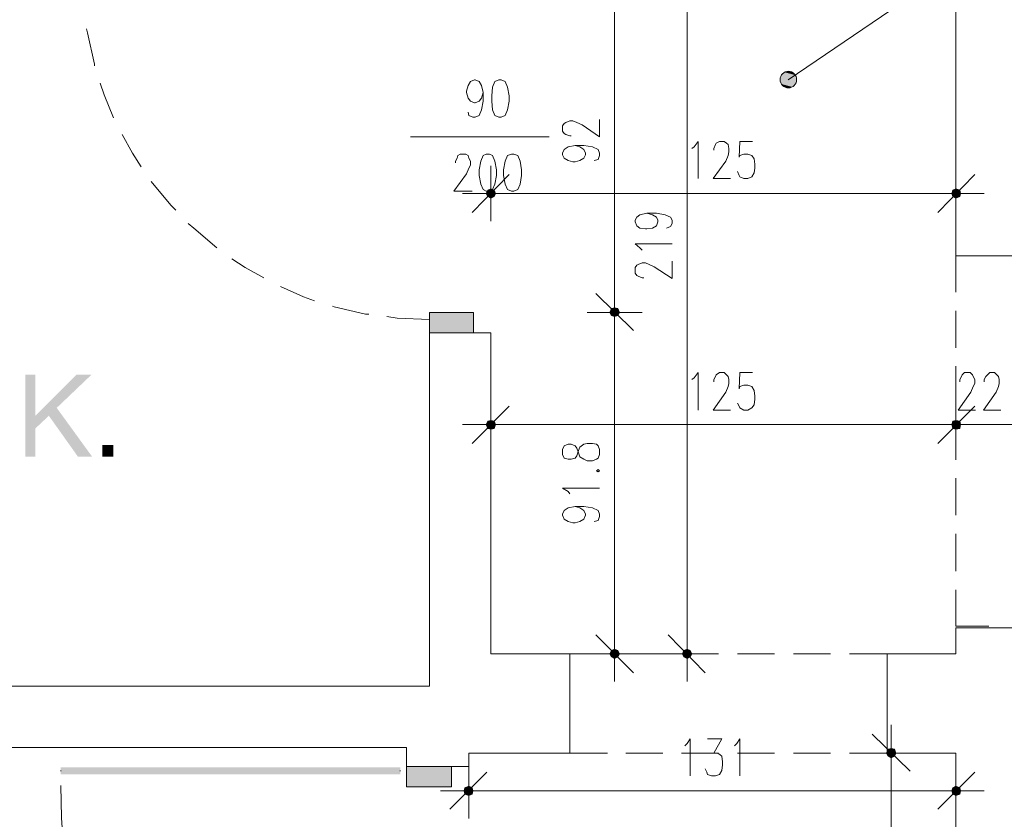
# Model space of a CAD drawing. Header units: millimetres. Extents: x -1147 to 4913, y -2332 to 921.
# Tile 48 of 119: x 2941 to 3206, y -1157 to -942. Entities that reach past the tile are written whole.
import ezdxf

# ---------------------------------------------------------------- set-up
doc = ezdxf.new("R2010")
doc.units = ezdxf.units.MM
doc.header["$LTSCALE"] = 0.2
doc.layers.add('C00-00-00', color=7, linetype='Continuous')

msp = doc.modelspace()

# ---------------------------------------------------------------- hatches: boundary and pattern name
at = {"layer": 'C00-00-00'}
h = msp.add_hatch(color=256, dxfattribs=at)
h.dxf.hatch_style = 2
h.paths.add_polyline_path([(3145.965, -956.725), (3145.753, -957.998), (3150.199, -957.998)])
h = msp.add_hatch(color=256, dxfattribs=at)
h.dxf.hatch_style = 2
h.paths.add_polyline_path([(3146.812, -955.879), (3145.965, -956.725), (3149.986, -956.725)])
h = msp.add_hatch(color=256, dxfattribs=at)
h.dxf.hatch_style = 2
h.paths.add_polyline_path([(3145.965, -956.725), (3149.986, -956.725), (3150.199, -957.998)])
h = msp.add_hatch(color=256, dxfattribs=at)
h.dxf.hatch_style = 2
h.paths.add_polyline_path([(3147.872, -955.67), (3146.812, -955.879), (3149.14, -955.879)])
h = msp.add_hatch(color=256, dxfattribs=at)
h.dxf.hatch_style = 2
h.paths.add_polyline_path([(3146.812, -955.879), (3149.14, -955.879), (3149.986, -956.725)])
h = msp.add_hatch(color=256, dxfattribs=at)
h.dxf.hatch_style = 2
h.paths.add_polyline_path([(3145.753, -957.998), (3145.965, -959.057), (3149.986, -959.057)])
h = msp.add_hatch(color=256, dxfattribs=at)
h.dxf.hatch_style = 2
h.paths.add_polyline_path([(3145.753, -957.998), (3150.199, -957.998), (3149.986, -959.057)])
h = msp.add_hatch(color=256, dxfattribs=at)
h.dxf.hatch_style = 2
h.paths.add_polyline_path([(3145.965, -959.057), (3146.812, -959.904), (3149.14, -959.904)])
h = msp.add_hatch(color=256, dxfattribs=at)
h.dxf.hatch_style = 2
h.paths.add_polyline_path([(3145.965, -959.057), (3149.986, -959.057), (3149.14, -959.904)])
h = msp.add_hatch(color=256, dxfattribs=at)
h.dxf.hatch_style = 2
h.paths.add_polyline_path([(3146.812, -959.904), (3149.14, -959.904), (3147.872, -960.112)])
h = msp.add_hatch(color=256, dxfattribs=at)
h.dxf.hatch_style = 2
h.paths.add_polyline_path([(3069.342, -988.476), (3066.802, -988.476), (3067.223, -987.629)])
h = msp.add_hatch(color=256, dxfattribs=at)
h.dxf.hatch_style = 2
h.paths.add_polyline_path([(3068.917, -989.327), (3069.342, -988.476), (3066.802, -988.476)])
h = msp.add_hatch(color=256, dxfattribs=at)
h.dxf.hatch_style = 2
h.paths.add_polyline_path([(3068.917, -989.327), (3067.223, -989.327), (3066.802, -988.476)])
h = msp.add_hatch(color=256, dxfattribs=at)
h.dxf.hatch_style = 2
h.paths.add_polyline_path([(3068.917, -987.629), (3067.223, -987.629), (3068.07, -987.208)])
h = msp.add_hatch(color=256, dxfattribs=at)
h.dxf.hatch_style = 2
h.paths.add_polyline_path([(3069.342, -988.476), (3068.917, -987.629), (3067.223, -987.629)])
h = msp.add_hatch(color=256, dxfattribs=at)
h.dxf.hatch_style = 2
h.paths.add_polyline_path([(3192.106, -987.629), (3191.898, -988.476), (3194.225, -988.476)])
h = msp.add_hatch(color=256, dxfattribs=at)
h.dxf.hatch_style = 2
h.paths.add_polyline_path([(3191.898, -988.476), (3192.106, -989.327), (3194.012, -989.327)])
h = msp.add_hatch(color=256, dxfattribs=at)
h.dxf.hatch_style = 2
h.paths.add_polyline_path([(3191.898, -988.476), (3194.225, -988.476), (3194.012, -989.327)])
h = msp.add_hatch(color=256, dxfattribs=at)
h.dxf.hatch_style = 2
h.paths.add_polyline_path([(3192.957, -987.208), (3192.106, -987.629), (3194.012, -987.629)])
h = msp.add_hatch(color=256, dxfattribs=at)
h.dxf.hatch_style = 2
h.paths.add_polyline_path([(3192.106, -987.629), (3194.012, -987.629), (3194.225, -988.476)])
h = msp.add_hatch(color=256, dxfattribs=at)
h.dxf.hatch_style = 2
h.paths.add_polyline_path([(3068.07, -989.748), (3068.917, -989.327), (3067.223, -989.327)])
h = msp.add_hatch(color=256, dxfattribs=at)
h.dxf.hatch_style = 2
h.paths.add_polyline_path([(3192.106, -989.327), (3194.012, -989.327), (3192.957, -989.748)])
h = msp.add_hatch(color=256, dxfattribs=at)
h.dxf.hatch_style = 2
h.paths.add_polyline_path([(3051.561, -1020.439), (3063.415, -1020.439), (3063.415, -1025.941)])
h = msp.add_hatch(color=256, dxfattribs=at)
h.dxf.hatch_style = 2
h.paths.add_polyline_path([(3051.561, -1020.439), (3051.561, -1025.941), (3063.415, -1025.941)])
h = msp.add_hatch(color=256, dxfattribs=at)
h.dxf.hatch_style = 2
h.paths.add_polyline_path([(3100.455, -1019.379), (3100.455, -1021.286), (3100.033, -1020.439)])
h = msp.add_hatch(color=256, dxfattribs=at)
h.dxf.hatch_style = 2
h.paths.add_polyline_path([(3100.033, -1020.439), (3100.455, -1021.286), (3100.455, -1019.379)])
h = msp.add_hatch(color=256, dxfattribs=at)
h.dxf.hatch_style = 2
h.paths.add_polyline_path([(3101.301, -1019.171), (3100.455, -1019.379), (3100.455, -1021.286)])
h = msp.add_hatch(color=256, dxfattribs=at)
h.dxf.hatch_style = 2
h.paths.add_polyline_path([(3101.301, -1019.171), (3101.301, -1021.498), (3100.455, -1021.286)])
h = msp.add_hatch(color=256, dxfattribs=at)
h.dxf.hatch_style = 2
h.paths.add_polyline_path([(3100.455, -1021.286), (3101.301, -1021.498), (3101.301, -1019.171)])
h = msp.add_hatch(color=256, dxfattribs=at)
h.dxf.hatch_style = 2
h.paths.add_polyline_path([(3100.455, -1021.286), (3100.455, -1019.379), (3101.301, -1019.171)])
h = msp.add_hatch(color=256, dxfattribs=at)
h.dxf.hatch_style = 2
h.paths.add_polyline_path([(3102.148, -1019.379), (3101.301, -1019.171), (3101.301, -1021.498)])
h = msp.add_hatch(color=256, dxfattribs=at)
h.dxf.hatch_style = 2
h.paths.add_polyline_path([(3101.301, -1021.498), (3101.301, -1019.171), (3102.148, -1019.379)])
h = msp.add_hatch(color=256, dxfattribs=at)
h.dxf.hatch_style = 2
h.paths.add_polyline_path([(3102.148, -1019.379), (3102.148, -1021.286), (3101.301, -1021.498)])
h = msp.add_hatch(color=256, dxfattribs=at)
h.dxf.hatch_style = 2
h.paths.add_polyline_path([(3101.301, -1021.498), (3102.148, -1021.286), (3102.148, -1019.379)])
h = msp.add_hatch(color=256, dxfattribs=at)
h.dxf.hatch_style = 2
h.paths.add_polyline_path([(3102.573, -1020.439), (3102.148, -1019.379), (3102.148, -1021.286)])
h = msp.add_hatch(color=256, dxfattribs=at)
h.dxf.hatch_style = 2
h.paths.add_polyline_path([(3102.148, -1021.286), (3102.148, -1019.379), (3102.573, -1020.439)])
h = msp.add_hatch(color=256, dxfattribs=at)
h.dxf.hatch_style = 2
h.paths.add_polyline_path([(2945.728, -1037.161), (2942.975, -1037.161), (2942.975, -1059.176), (2945.728, -1059.176), (2945.728, -1048.168)])
h = msp.add_hatch(color=256, dxfattribs=at)
h.dxf.hatch_style = 2
h.paths.add_polyline_path([(2960.756, -1037.161), (2956.735, -1037.161), (2945.728, -1048.168), (2945.728, -1051.555), (2949.327, -1048.168), (2951.442, -1046.049)])
h = msp.add_hatch(color=256, dxfattribs=at)
h.dxf.hatch_style = 2
h.paths.add_polyline_path([(2951.442, -1046.049), (2949.327, -1048.168), (2957.156, -1059.176), (2960.969, -1059.176)])
h = msp.add_hatch(color=256, dxfattribs=at)
h.dxf.hatch_style = 2
h.paths.add_polyline_path([(3069.342, -1050.496), (3066.802, -1050.496), (3067.223, -1049.649)])
h = msp.add_hatch(color=256, dxfattribs=at)
h.dxf.hatch_style = 2
h.paths.add_polyline_path([(3068.917, -1049.649), (3067.223, -1049.649), (3068.07, -1049.436)])
h = msp.add_hatch(color=256, dxfattribs=at)
h.dxf.hatch_style = 2
h.paths.add_polyline_path([(3069.342, -1050.496), (3068.917, -1049.649), (3067.223, -1049.649)])
h = msp.add_hatch(color=256, dxfattribs=at)
h.dxf.hatch_style = 2
h.paths.add_polyline_path([(3192.106, -1049.649), (3191.898, -1050.496), (3194.225, -1050.496)])
h = msp.add_hatch(color=256, dxfattribs=at)
h.dxf.hatch_style = 2
h.paths.add_polyline_path([(3192.106, -1049.649), (3191.898, -1050.496), (3194.225, -1050.496)])
h = msp.add_hatch(color=256, dxfattribs=at)
h.dxf.hatch_style = 2
h.paths.add_polyline_path([(3192.957, -1049.436), (3192.106, -1049.649), (3194.012, -1049.649)])
h = msp.add_hatch(color=256, dxfattribs=at)
h.dxf.hatch_style = 2
h.paths.add_polyline_path([(3192.957, -1049.436), (3192.106, -1049.649), (3194.012, -1049.649)])
h = msp.add_hatch(color=256, dxfattribs=at)
h.dxf.hatch_style = 2
h.paths.add_polyline_path([(3192.106, -1049.649), (3194.012, -1049.649), (3194.225, -1050.496)])
h = msp.add_hatch(color=256, dxfattribs=at)
h.dxf.hatch_style = 2
h.paths.add_polyline_path([(3192.106, -1049.649), (3194.012, -1049.649), (3194.225, -1050.496)])
h = msp.add_hatch(color=256, dxfattribs=at)
h.dxf.hatch_style = 2
h.paths.add_polyline_path([(3068.917, -1051.555), (3069.342, -1050.496), (3066.802, -1050.496)])
h = msp.add_hatch(color=256, dxfattribs=at)
h.dxf.hatch_style = 2
h.paths.add_polyline_path([(3068.917, -1051.555), (3067.223, -1051.555), (3066.802, -1050.496)])
h = msp.add_hatch(color=256, dxfattribs=at)
h.dxf.hatch_style = 2
h.paths.add_polyline_path([(3068.07, -1051.764), (3068.917, -1051.555), (3067.223, -1051.555)])
h = msp.add_hatch(color=256, dxfattribs=at)
h.dxf.hatch_style = 2
h.paths.add_polyline_path([(3191.898, -1050.496), (3192.106, -1051.555), (3194.012, -1051.555)])
h = msp.add_hatch(color=256, dxfattribs=at)
h.dxf.hatch_style = 2
h.paths.add_polyline_path([(3191.898, -1050.496), (3194.225, -1050.496), (3194.012, -1051.555)])
h = msp.add_hatch(color=256, dxfattribs=at)
h.dxf.hatch_style = 2
h.paths.add_polyline_path([(3191.898, -1050.496), (3192.106, -1051.555), (3194.012, -1051.555)])
h = msp.add_hatch(color=256, dxfattribs=at)
h.dxf.hatch_style = 2
h.paths.add_polyline_path([(3191.898, -1050.496), (3194.225, -1050.496), (3194.012, -1051.555)])
h = msp.add_hatch(color=256, dxfattribs=at)
h.dxf.hatch_style = 2
h.paths.add_polyline_path([(3192.106, -1051.555), (3194.012, -1051.555), (3192.957, -1051.764)])
h = msp.add_hatch(color=256, dxfattribs=at)
h.dxf.hatch_style = 2
h.paths.add_polyline_path([(3192.106, -1051.555), (3194.012, -1051.555), (3192.957, -1051.764)])
h = msp.add_hatch(color=256, dxfattribs=at)
h.dxf.hatch_style = 2
h.paths.add_polyline_path([(2966.683, -1059.176), (2966.683, -1056.001), (2963.721, -1056.001), (2963.721, -1059.176)])
h = msp.add_hatch(color=256, dxfattribs=at)
h.dxf.hatch_style = 2
h.paths.add_polyline_path([(3100.455, -1111.244), (3100.455, -1112.937), (3100.033, -1112.09)])
h = msp.add_hatch(color=256, dxfattribs=at)
h.dxf.hatch_style = 2
h.paths.add_polyline_path([(3101.301, -1110.818), (3100.455, -1111.244), (3100.455, -1112.937)])
h = msp.add_hatch(color=256, dxfattribs=at)
h.dxf.hatch_style = 2
h.paths.add_polyline_path([(3101.301, -1110.818), (3101.301, -1113.363), (3100.455, -1112.937)])
h = msp.add_hatch(color=256, dxfattribs=at)
h.dxf.hatch_style = 2
h.paths.add_polyline_path([(3102.148, -1111.244), (3101.301, -1110.818), (3101.301, -1113.363)])
h = msp.add_hatch(color=256, dxfattribs=at)
h.dxf.hatch_style = 2
h.paths.add_polyline_path([(3102.148, -1111.244), (3102.148, -1112.937), (3101.301, -1113.363)])
h = msp.add_hatch(color=256, dxfattribs=at)
h.dxf.hatch_style = 2
h.paths.add_polyline_path([(3102.573, -1112.09), (3102.148, -1111.244), (3102.148, -1112.937)])
h = msp.add_hatch(color=256, dxfattribs=at)
h.dxf.hatch_style = 2
h.paths.add_polyline_path([(3119.929, -1111.244), (3119.929, -1112.937), (3119.508, -1112.09)])
h = msp.add_hatch(color=256, dxfattribs=at)
h.dxf.hatch_style = 2
h.paths.add_polyline_path([(3120.776, -1110.818), (3119.929, -1111.244), (3119.929, -1112.937)])
h = msp.add_hatch(color=256, dxfattribs=at)
h.dxf.hatch_style = 2
h.paths.add_polyline_path([(3120.776, -1110.818), (3120.776, -1113.363), (3119.929, -1112.937)])
h = msp.add_hatch(color=256, dxfattribs=at)
h.dxf.hatch_style = 2
h.paths.add_polyline_path([(3121.623, -1111.244), (3120.776, -1110.818), (3120.776, -1113.363)])
h = msp.add_hatch(color=256, dxfattribs=at)
h.dxf.hatch_style = 2
h.paths.add_polyline_path([(3121.623, -1111.244), (3121.623, -1112.937), (3120.776, -1113.363)])
h = msp.add_hatch(color=256, dxfattribs=at)
h.dxf.hatch_style = 2
h.paths.add_polyline_path([(3122.044, -1112.09), (3121.623, -1111.244), (3121.623, -1112.937)])
h = msp.add_hatch(color=256, dxfattribs=at)
h.dxf.hatch_style = 2
h.paths.add_polyline_path([(3174.329, -1138.761), (3174.75, -1139.607), (3174.75, -1137.701)])
h = msp.add_hatch(color=256, dxfattribs=at)
h.dxf.hatch_style = 2
h.paths.add_polyline_path([(3174.75, -1139.607), (3175.597, -1140.029), (3175.597, -1137.492)])
h = msp.add_hatch(color=256, dxfattribs=at)
h.dxf.hatch_style = 2
h.paths.add_polyline_path([(3174.75, -1139.607), (3174.75, -1137.701), (3175.597, -1137.492)])
h = msp.add_hatch(color=256, dxfattribs=at)
h.dxf.hatch_style = 2
h.paths.add_polyline_path([(3175.597, -1140.029), (3175.597, -1137.492), (3176.444, -1137.701)])
h = msp.add_hatch(color=256, dxfattribs=at)
h.dxf.hatch_style = 2
h.paths.add_polyline_path([(3175.597, -1140.029), (3176.444, -1139.607), (3176.444, -1137.701)])
h = msp.add_hatch(color=256, dxfattribs=at)
h.dxf.hatch_style = 2
h.paths.add_polyline_path([(3176.444, -1139.607), (3176.444, -1137.701), (3176.869, -1138.761)])
h = msp.add_hatch(color=256, dxfattribs=at)
h.dxf.hatch_style = 2
h.paths.add_polyline_path([(3045.421, -1142.36), (3057.488, -1142.36), (3057.488, -1147.862)])
h = msp.add_hatch(color=256, dxfattribs=at)
h.dxf.hatch_style = 2
h.paths.add_polyline_path([(3045.421, -1142.36), (3045.421, -1147.862), (3057.488, -1147.862)])
h = msp.add_hatch(color=256, dxfattribs=at)
h.dxf.hatch_style = 2
h.paths.add_polyline_path([(3043.728, -1142.573), (3043.728, -1144.475), (2952.501, -1142.573)])
h = msp.add_hatch(color=256, dxfattribs=at)
h.dxf.hatch_style = 2
h.paths.add_polyline_path([(3043.728, -1144.475), (2952.501, -1142.573), (2952.501, -1144.475)])
h = msp.add_hatch(color=256, dxfattribs=at)
h.dxf.hatch_style = 2
h.paths.add_polyline_path([(2952.501, -1144.475), (2952.501, -1142.573), (3043.728, -1144.475)])
h = msp.add_hatch(color=256, dxfattribs=at)
h.dxf.hatch_style = 2
h.paths.add_polyline_path([(2952.501, -1142.573), (3043.728, -1144.475), (3043.728, -1142.573)])
h = msp.add_hatch(color=256, dxfattribs=at)
h.dxf.hatch_style = 2
h.paths.add_polyline_path([(3062.99, -1148.075), (3061.088, -1148.075), (3062.143, -1147.649)])
h = msp.add_hatch(color=256, dxfattribs=at)
h.dxf.hatch_style = 2
h.paths.add_polyline_path([(3192.957, -1147.649), (3192.106, -1148.075), (3194.012, -1148.075)])
h = msp.add_hatch(color=256, dxfattribs=at)
h.dxf.hatch_style = 2
h.paths.add_polyline_path([(3063.202, -1148.921), (3060.875, -1148.921), (3061.088, -1148.075)])
h = msp.add_hatch(color=256, dxfattribs=at)
h.dxf.hatch_style = 2
h.paths.add_polyline_path([(3062.99, -1149.768), (3063.202, -1148.921), (3060.875, -1148.921)])
h = msp.add_hatch(color=256, dxfattribs=at)
h.dxf.hatch_style = 2
h.paths.add_polyline_path([(3062.99, -1149.768), (3061.088, -1149.768), (3060.875, -1148.921)])
h = msp.add_hatch(color=256, dxfattribs=at)
h.dxf.hatch_style = 2
h.paths.add_polyline_path([(3063.202, -1148.921), (3062.99, -1148.075), (3061.088, -1148.075)])
h = msp.add_hatch(color=256, dxfattribs=at)
h.dxf.hatch_style = 2
h.paths.add_polyline_path([(3062.143, -1150.189), (3062.99, -1149.768), (3061.088, -1149.768)])
h = msp.add_hatch(color=256, dxfattribs=at)
h.dxf.hatch_style = 2
h.paths.add_polyline_path([(3192.106, -1148.075), (3191.898, -1148.921), (3194.225, -1148.921)])
h = msp.add_hatch(color=256, dxfattribs=at)
h.dxf.hatch_style = 2
h.paths.add_polyline_path([(3191.898, -1148.921), (3192.106, -1149.768), (3194.012, -1149.768)])
h = msp.add_hatch(color=256, dxfattribs=at)
h.dxf.hatch_style = 2
h.paths.add_polyline_path([(3191.898, -1148.921), (3194.225, -1148.921), (3194.012, -1149.768)])
h = msp.add_hatch(color=256, dxfattribs=at)
h.dxf.hatch_style = 2
h.paths.add_polyline_path([(3192.106, -1148.075), (3194.012, -1148.075), (3194.225, -1148.921)])
h = msp.add_hatch(color=256, dxfattribs=at)
h.dxf.hatch_style = 2
h.paths.add_polyline_path([(3192.106, -1149.768), (3194.012, -1149.768), (3192.957, -1150.189)])

# ---------------------------------------------------------------- linework, layer by layer
at = {"layer": 'C00-00-00', "lineweight": 0}
for points in [[(3738.842, -478.571), (3530.775, -478.571), (3530.775, -511.802), (3543.476, -511.802), (3543.476, -911.64), (3512.572, -911.64), (3512.572, -945.931), (3215.602, -945.931), (3215.602, -780.196), (3199.093, -780.196), (3199.093, -866.771), (3181.95, -866.771), (3181.95, -893.016), (3192.957, -893.016), (3192.957, -1005.198), (3215.602, -1005.198), (3215.602, -963.078), (3512.572, -963.078), (3512.572, -1011.125), (3580.094, -1011.125), (3580.094, -963.291), (3667.724, -963.291)], [(3300.271, -854.492), (3147.872, -957.998)], [(3120.776, -1107.01), (3120.776, -898.096)], [(3101.301, -933.234), (3101.301, -1015.359)], [(2961.603, -954.189), (2961.603, -953.764), (2959.697, -945.297), (2959.484, -944.241)], [(2966.683, -968.158), (2964.143, -962.018), (2963.084, -958.844)], [(3065.955, -961.384), (3065.53, -962.865), (3064.896, -963.712), (3063.837, -964.137), (3063.628, -964.137), (3062.568, -963.712), (3061.934, -962.865), (3061.509, -961.384), (3061.509, -960.963), (3061.934, -959.478), (3062.568, -958.419), (3063.628, -957.998), (3063.837, -957.998), (3064.896, -958.419), (3065.53, -959.478), (3065.955, -961.384), (3065.955, -963.712), (3065.53, -966.039), (3064.896, -967.52), (3063.837, -967.946), (3063.202, -967.946), (3062.143, -967.52), (3061.934, -966.673)], [(3089.66, -973.026), (3089.238, -973.026), (3088.179, -972.605), (3087.758, -972.392), (3087.332, -971.758), (3087.332, -970.273), (3087.758, -969.639), (3088.179, -969.426), (3089.238, -969.005), (3090.085, -969.005), (3091.145, -969.426), (3092.625, -970.064), (3097.28, -973.239), (3097.28, -968.58)], [(2974.091, -981.281), (2971.764, -977.681), (2969.011, -972.605)], [(3046.481, -973.239), (3083.733, -973.239)], [(3090.719, -975.566), (3091.991, -975.988), (3093.047, -976.622), (3093.472, -977.681), (3093.472, -978.106), (3093.047, -978.953), (3091.991, -979.587), (3090.719, -980.013), (3090.085, -980.013), (3088.813, -979.587), (3087.758, -978.953), (3087.332, -978.106), (3087.332, -977.681), (3087.758, -976.622), (3088.813, -975.988), (3090.719, -975.566), (3093.047, -975.566), (3095.374, -975.988), (3096.859, -976.622), (3097.28, -977.681), (3097.28, -978.315), (3096.859, -979.374), (3095.8, -979.587)], [(3122.044, -976.413), (3122.682, -975.988), (3123.738, -974.507), (3123.738, -984.455)], [(3127.971, -976.834), (3127.971, -976.413), (3128.397, -975.353), (3128.609, -974.932), (3129.456, -974.507), (3130.724, -974.507), (3131.358, -974.932), (3131.784, -975.353), (3131.992, -976.413), (3131.992, -977.26), (3131.784, -978.315), (3131.146, -979.8), (3127.763, -984.455), (3132.418, -984.455)], [(3138.345, -974.507), (3134.958, -974.507), (3134.745, -978.74), (3134.958, -978.315), (3136.017, -977.894), (3137.077, -977.894), (3138.132, -978.315), (3138.766, -979.166), (3138.979, -980.647), (3138.979, -981.706), (3138.766, -982.974), (3138.132, -984.034), (3137.077, -984.455), (3136.017, -984.455), (3134.958, -984.034), (3134.745, -983.608), (3134.324, -982.553)], [(3058.548, -980.221), (3058.548, -979.8), (3058.969, -978.953), (3059.182, -978.315), (3059.816, -977.894), (3061.296, -977.894), (3061.934, -978.315), (3062.143, -978.953), (3062.568, -979.8), (3062.568, -980.859), (3062.143, -981.706), (3061.509, -983.187), (3058.122, -987.842), (3062.99, -987.842)], [(3068.07, -981.068), (3068.07, -995.884)], [(3192.957, -995.884), (3192.957, -981.068)], [(3062.99, -993.556), (3072.938, -983.399)], [(3198.033, -983.399), (3188.085, -993.556)], [(2983.405, -992.922), (2982.133, -991.654), (2976.844, -985.302)], [(3075.478, -988.476), (3060.454, -988.476)], [(3072.938, -988.476), (3188.085, -988.476)], [(3185.545, -988.476), (3200.574, -988.476)], [(3109.981, -993.769), (3111.462, -994.19), (3112.522, -994.828), (3112.943, -995.675), (3112.943, -996.096), (3112.522, -997.156), (3111.462, -997.79), (3109.981, -998.003), (3109.56, -998.003), (3108.075, -997.79), (3107.228, -997.156), (3106.807, -996.096), (3106.807, -995.675), (3107.228, -994.828), (3108.075, -994.19), (3109.981, -993.769), (3112.522, -993.769), (3114.849, -994.19), (3116.33, -994.828), (3116.755, -995.675), (3116.755, -996.522), (3116.33, -997.369), (3115.274, -997.79)], [(2994.413, -1003.083), (2988.273, -997.79), (2986.792, -996.522)], [(3108.713, -1003.717), (3108.075, -1003.083), (3106.807, -1002.023), (3116.755, -1002.023)], [(3007.11, -1011.125), (3002.033, -1008.376), (2998.434, -1006.044)], [(3109.135, -1011.125), (3108.713, -1011.125), (3107.654, -1010.704), (3107.228, -1010.491), (3106.807, -1009.857), (3106.807, -1008.376), (3107.228, -1007.738), (3107.654, -1007.529), (3108.713, -1007.104), (3109.56, -1007.104), (3110.615, -1007.529), (3111.888, -1008.163), (3116.755, -1011.338), (3116.755, -1006.678)], [(3192.957, -1014.937), (3192.957, -1005.198), (3201.846, -1005.198)], [(3101.301, -1012.818), (3101.301, -1027.847)], [(3101.301, -1027.847), (3101.301, -1012.818)], [(3020.657, -1017.265), (3017.696, -1016.205), (3011.556, -1013.452)], [(3106.382, -1025.307), (3096.221, -1015.359)], [(3096.221, -1015.359), (3106.382, -1025.307)], [(3035.264, -1020.864), (3034.418, -1020.864), (3025.95, -1018.958), (3025.525, -1018.745)], [(3093.893, -1020.439), (3108.713, -1020.439)], [(3108.713, -1020.439), (3093.893, -1020.439)], [(3192.957, -1029.966), (3192.957, -1020.018)], [(3051.561, -1022.345), (3042.885, -1021.92), (3040.132, -1021.498)], [(3101.301, -1025.307), (3101.301, -1107.01)], [(3122.044, -1038.433), (3122.682, -1038.008), (3123.738, -1036.527), (3123.738, -1046.688)], [(3127.971, -1039.067), (3127.971, -1038.433), (3128.397, -1037.586), (3128.609, -1037.161), (3129.456, -1036.527), (3130.724, -1036.527), (3131.358, -1037.161), (3131.784, -1037.586), (3131.992, -1038.433), (3131.992, -1039.488), (3131.784, -1040.335), (3131.146, -1041.816), (3127.763, -1046.688), (3132.418, -1046.688)], [(3138.345, -1036.527), (3134.958, -1036.527), (3134.745, -1040.969), (3134.958, -1040.335), (3136.017, -1039.914), (3137.077, -1039.914), (3138.132, -1040.335), (3138.766, -1041.394), (3138.979, -1042.875), (3138.979, -1043.722), (3138.766, -1045.203), (3138.132, -1046.049), (3137.077, -1046.688), (3136.017, -1046.688), (3134.958, -1046.049), (3134.745, -1045.628), (3134.324, -1044.781)], [(3192.957, -1044.99), (3192.957, -1034.833)], [(3194.012, -1039.067), (3194.012, -1038.433), (3194.438, -1037.586), (3194.646, -1037.161), (3195.285, -1036.527), (3196.765, -1036.527), (3197.399, -1037.161), (3197.612, -1037.586), (3198.033, -1038.433), (3198.033, -1039.488), (3197.612, -1040.335), (3196.978, -1041.816), (3193.591, -1046.688), (3198.246, -1046.688)], [(3200.574, -1039.067), (3200.574, -1038.433), (3200.999, -1037.586), (3201.42, -1037.161), (3202.058, -1036.527), (3203.326, -1036.527), (3203.96, -1037.161), (3204.386, -1037.586), (3204.595, -1038.433), (3204.595, -1039.488), (3204.386, -1040.335), (3203.752, -1041.816), (3200.361, -1046.688), (3205.02, -1046.688)], [(3068.07, -1043.088), (3068.07, -1058.116)], [(3192.957, -1058.116), (3192.957, -1043.088)], [(3192.957, -1058.116), (3192.957, -1043.088)], [(3062.99, -1055.576), (3072.938, -1045.628)], [(3198.033, -1045.628), (3188.085, -1055.576)], [(3198.033, -1045.628), (3188.085, -1055.576)], [(3192.957, -1060.023), (3192.957, -1049.862)], [(3075.478, -1050.496), (3060.454, -1050.496)], [(3072.938, -1050.496), (3188.085, -1050.496)], [(3188.085, -1050.496), (3183.005, -1050.496)], [(3185.545, -1050.496), (3200.574, -1050.496)], [(3185.545, -1050.496), (3200.574, -1050.496)], [(3192.957, -1050.496), (3215.602, -1050.496)], [(3192.957, -1074.838), (3192.957, -1064.89)], [(3089.238, -1069.124), (3088.813, -1068.486), (3087.332, -1067.643), (3097.28, -1067.643)], [(3090.719, -1072.507), (3091.991, -1072.932), (3093.047, -1073.566), (3093.472, -1074.626), (3093.472, -1074.838), (3093.047, -1075.898), (3091.991, -1076.532), (3090.719, -1076.953), (3090.085, -1076.953), (3088.813, -1076.532), (3087.758, -1075.898), (3087.332, -1074.838), (3087.332, -1074.626), (3087.758, -1073.566), (3088.813, -1072.932), (3090.719, -1072.507), (3093.047, -1072.507), (3095.374, -1072.932), (3096.859, -1073.566), (3097.28, -1074.626), (3097.28, -1075.26), (3096.859, -1076.319), (3095.8, -1076.532)], [(3192.957, -1089.867), (3192.957, -1079.919)], [(3201.846, -1104.683), (3192.957, -1104.683), (3192.957, -1094.947)], [(3101.301, -1104.683), (3101.301, -1119.498)], [(3120.776, -1104.683), (3120.776, -1119.498)], [(3106.382, -1117.171), (3096.221, -1107.01)], [(3125.644, -1117.171), (3115.696, -1107.01)], [(3099.399, -1112.09), (3089.238, -1112.09), (3089.238, -1122.885)], [(3093.893, -1112.09), (3108.713, -1112.09)], [(3114.215, -1112.09), (3104.267, -1112.09)], [(3113.156, -1112.09), (3128.184, -1112.09)], [(3129.244, -1112.09), (3119.295, -1112.09)], [(3144.272, -1112.09), (3134.324, -1112.09)], [(3159.3, -1112.09), (3149.352, -1112.09)], [(3174.542, -1122.885), (3174.542, -1112.09), (3164.381, -1112.09)], [(3089.238, -1127.966), (3089.238, -1138.761), (3099.399, -1138.761)], [(3174.542, -1138.761), (3174.542, -1127.966)], [(3175.597, -1146.168), (3175.597, -1131.14)], [(3170.517, -1133.68), (3180.677, -1143.628)], [(3120.142, -1136.854), (3120.776, -1136.22), (3121.623, -1134.952), (3121.623, -1144.9)], [(3126.282, -1134.952), (3130.09, -1134.952), (3127.971, -1138.761), (3129.031, -1138.761), (3129.665, -1139.182), (3130.09, -1139.607), (3130.303, -1141.088), (3130.303, -1141.935), (3130.09, -1143.42), (3129.456, -1144.475), (3128.397, -1144.9), (3127.337, -1144.9), (3126.282, -1144.475), (3126.069, -1143.841), (3125.644, -1142.994)], [(3133.477, -1136.854), (3134.111, -1136.22), (3134.958, -1134.952), (3134.958, -1144.9)], [(3104.267, -1138.761), (3114.215, -1138.761)], [(3119.295, -1138.761), (3129.244, -1138.761)], [(3134.324, -1138.761), (3144.272, -1138.761)], [(3149.352, -1138.761), (3159.3, -1138.761)], [(3164.381, -1138.761), (3174.542, -1138.761)], [(3183.005, -1138.761), (3168.189, -1138.761)], [(3062.143, -1141.301), (3062.143, -1156.329)], [(3192.957, -1156.329), (3192.957, -1141.301)], [(2952.501, -1143.628), (2952.501, -1143.42)], [(3043.728, -1143.628), (3043.728, -1143.42)], [(3057.063, -1153.789), (3067.011, -1143.841)], [(3175.597, -1143.628), (3175.597, -1250.1)], [(3198.033, -1143.841), (3188.085, -1153.789)], [(2952.923, -1158.869), (2952.71, -1156.116), (2952.501, -1147.441)], [(3069.555, -1148.921), (3054.522, -1148.921)], [(3067.011, -1148.921), (3188.085, -1148.921)], [(3185.545, -1148.921), (3200.574, -1148.921)]]:
    msp.add_lwpolyline(points, dxfattribs=at)
for points in [[(3070.189, -957.998), (3069.13, -958.419), (3068.496, -959.904), (3068.283, -962.231), (3068.283, -963.712), (3068.496, -966.039), (3069.13, -967.52), (3070.189, -967.946), (3070.823, -967.946), (3071.883, -967.52), (3072.517, -966.039), (3072.938, -963.712), (3072.938, -962.231), (3072.517, -959.904), (3071.883, -958.419), (3070.823, -957.998)], [(3066.802, -977.894), (3065.955, -978.315), (3065.317, -979.8), (3064.896, -982.127), (3064.896, -983.608), (3065.317, -985.936), (3065.955, -987.416), (3066.802, -987.842), (3067.649, -987.842), (3068.496, -987.416), (3069.13, -985.936), (3069.555, -983.608), (3069.555, -982.127), (3069.13, -979.8), (3068.496, -978.315), (3067.649, -977.894)], [(3073.576, -977.894), (3072.517, -978.315), (3071.883, -979.8), (3071.457, -982.127), (3071.457, -983.608), (3071.883, -985.936), (3072.517, -987.416), (3073.576, -987.842), (3074.21, -987.842), (3075.265, -987.416), (3075.903, -985.936), (3076.325, -983.608), (3076.325, -982.127), (3075.903, -979.8), (3075.265, -978.315), (3074.21, -977.894)], [(3066.802, -988.476), (3067.223, -989.327), (3068.07, -989.748), (3068.917, -989.327), (3069.342, -988.476), (3068.917, -987.629), (3068.07, -987.208), (3067.223, -987.629)], [(3194.225, -988.476), (3194.012, -987.629), (3192.957, -987.208), (3192.106, -987.629), (3191.898, -988.476), (3192.106, -989.327), (3192.957, -989.748), (3194.012, -989.327)], [(3051.561, -1021.92), (3051.561, -1025.941), (3063.415, -1025.941), (3063.415, -1020.439), (3051.561, -1020.439)], [(3101.301, -1021.498), (3102.148, -1021.286), (3102.573, -1020.439), (3102.148, -1019.379), (3101.301, -1019.171), (3100.455, -1019.379), (3100.033, -1020.439), (3100.455, -1021.286)], [(3101.301, -1019.171), (3100.455, -1019.379), (3100.033, -1020.439), (3100.455, -1021.286), (3101.301, -1021.498), (3102.148, -1021.286), (3102.573, -1020.439), (3102.148, -1019.379)], [(2739.775, -1408.001), (2708.025, -1408.001), (2708.025, -1137.28), (3045.421, -1137.28), (3045.421, -1142.36), (3062.143, -1142.36), (3062.143, -1138.761), (3089.238, -1138.761), (3089.238, -1112.09), (3068.07, -1112.09), (3068.07, -1025.941), (3051.561, -1025.941), (3051.561, -1120.766), (2708.025, -1120.766), (2708.025, -1091.56), (2674.794, -1091.56), (2674.794, -1431.918), (2739.775, -1431.918)], [(3066.802, -1050.496), (3067.223, -1051.555), (3068.07, -1051.764), (3068.917, -1051.555), (3069.342, -1050.496), (3068.917, -1049.649), (3068.07, -1049.436), (3067.223, -1049.649)], [(3194.225, -1050.496), (3194.012, -1049.649), (3192.957, -1049.436), (3192.106, -1049.649), (3191.898, -1050.496), (3192.106, -1051.555), (3192.957, -1051.764), (3194.012, -1051.555)], [(3194.225, -1050.496), (3194.012, -1049.649), (3192.957, -1049.436), (3192.106, -1049.649), (3191.898, -1050.496), (3192.106, -1051.555), (3192.957, -1051.764), (3194.012, -1051.555)], [(3087.332, -1058.538), (3087.758, -1059.597), (3088.813, -1059.81), (3089.66, -1059.81), (3090.719, -1059.597), (3091.145, -1058.963), (3091.566, -1057.482), (3091.991, -1056.636), (3093.047, -1055.789), (3093.893, -1055.576), (3095.374, -1055.576), (3096.434, -1055.789), (3096.859, -1056.21), (3097.28, -1057.27), (3097.28, -1058.538), (3096.859, -1059.597), (3096.434, -1059.81), (3095.374, -1060.231), (3093.893, -1060.231), (3093.047, -1059.81), (3091.991, -1059.176), (3091.566, -1058.116), (3091.145, -1056.848), (3090.719, -1056.21), (3089.66, -1055.789), (3088.813, -1055.789), (3087.758, -1056.21), (3087.332, -1057.27)], [(3096.434, -1062.984), (3096.859, -1063.197), (3097.28, -1062.984), (3096.859, -1062.559)], [(3218.776, -1408.001), (3218.776, -1130.08), (3248.625, -1130.08), (3371.601, -1130.719), (3371.601, -1117.592), (3248.625, -1117.171), (3215.602, -1117.171), (3215.602, -1105.108), (3192.957, -1105.108), (3192.957, -1112.09), (3174.542, -1112.09), (3174.542, -1138.761), (3192.957, -1138.761), (3192.957, -1255.176), (3173.482, -1255.176), (3173.482, -1265.975), (3192.957, -1265.975), (3192.957, -1408.001), (3126.069, -1408.001), (3126.069, -1431.918), (3284.605, -1431.918), (3284.605, -1408.001)], [(3101.301, -1113.363), (3102.148, -1112.937), (3102.573, -1112.09), (3102.148, -1111.244), (3101.301, -1110.818), (3100.455, -1111.244), (3100.033, -1112.09), (3100.455, -1112.937)], [(3120.776, -1113.363), (3121.623, -1112.937), (3122.044, -1112.09), (3121.623, -1111.244), (3120.776, -1110.818), (3119.929, -1111.244), (3119.508, -1112.09), (3119.929, -1112.937)], [(3175.597, -1137.492), (3174.75, -1137.701), (3174.329, -1138.761), (3174.75, -1139.607), (3175.597, -1140.029), (3176.444, -1139.607), (3176.869, -1138.761), (3176.444, -1137.701)], [(3057.488, -1147.862), (3057.488, -1142.357), (3045.423, -1142.357), (3045.423, -1147.862)], [(3060.875, -1148.921), (3061.088, -1149.768), (3062.143, -1150.189), (3062.99, -1149.768), (3063.202, -1148.921), (3062.99, -1148.075), (3062.143, -1147.649), (3061.088, -1148.075)], [(3194.225, -1148.921), (3194.012, -1148.075), (3192.957, -1147.649), (3192.106, -1148.075), (3191.898, -1148.921), (3192.106, -1149.768), (3192.957, -1150.189), (3194.012, -1149.768)]]:
    msp.add_lwpolyline(points, close=True, dxfattribs=at)
msp.add_circle((3147.976, -957.891), 2.222, dxfattribs=at)

doc.saveas('drawing.dxf')
